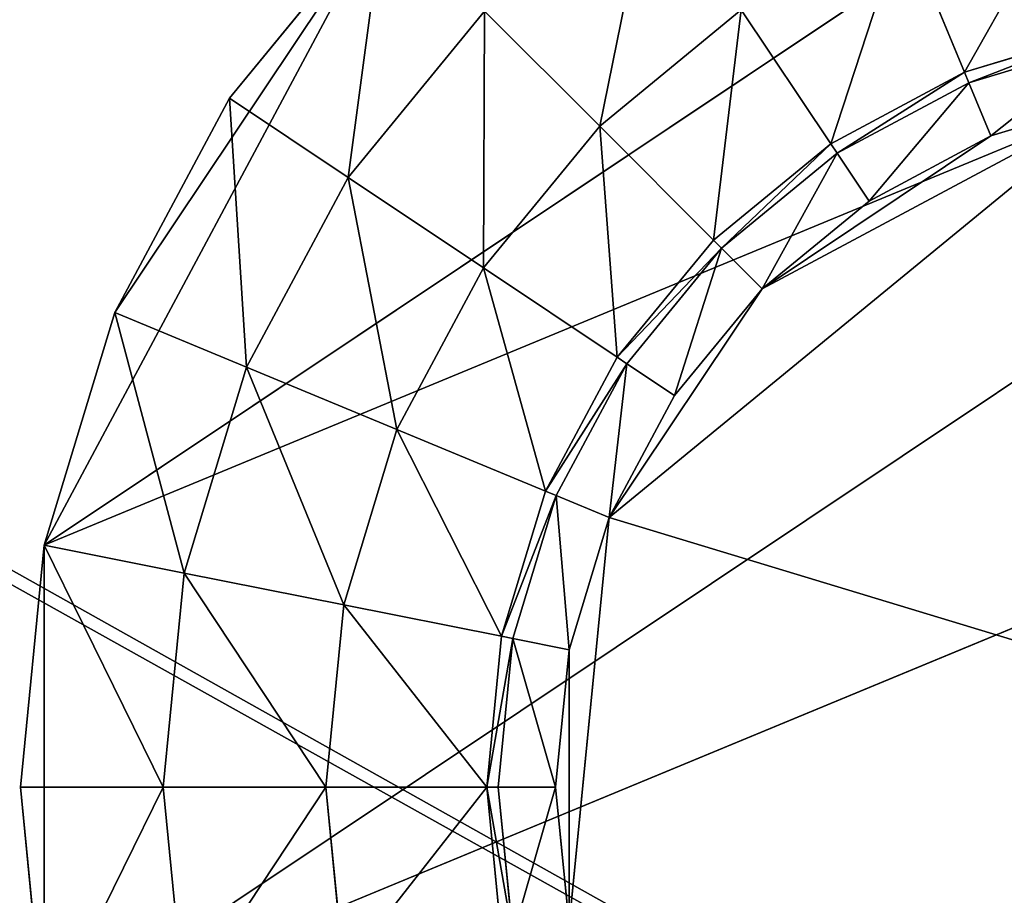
# Model space of a CAD drawing. Extents: x 0 to 35.8, y 0 to 26.7.
# Tile 209 of 227: x 31.2 to 32.4, y 5.6 to 6.7. Entities that reach past the tile are written whole.
import ezdxf

# ---------------------------------------------------------------- set-up
doc = ezdxf.new("R2010")
doc.units = 0
doc.header["$MEASUREMENT"] = 0
doc.layers.get('0').update_dxf_attribs({"color": 13, "linetype": 'CONTINUOUS'})
for name, color, linetype in [('HDS8645C_-_BODY', 252, 'CONTINUOUS'), ('HDS8645C_-_CERAMIC_TOP', 29, 'CONTINUOUS'), ('HEI8056C_-_LEGS', 252, 'CONTINUOUS')]:
    doc.layers.add(name, color=color, linetype=linetype)

# ---------------------------------------------------------------- blocks, each defined once
blk = doc.blocks.new('HIS8055U_TRADECAD_DXF')
at = {"layer": 'HEI8056C_-_LEGS', "color": 0}
for p, q in [((13.29505, -7.3013, -14.64235), (15.11665, -6.0842, -14.64235)), ((13.29505, -7.3013, -14.64235), (15.11665, -6.0842, -14.64235)), ((15.67505, -6.3155, -14.64235), (13.29505, -7.3013, -14.64235)), ((15.67505, -6.3155, -14.64235), (13.29505, -7.3013, -14.64235)), ((13.71905, -6.5082, -14.64235), (13.29505, -7.3013, -14.64235)), ((13.71905, -6.5082, -14.64235), (13.29505, -7.3013, -14.64235)), ((13.52635, -6.7429, -14.64235), (13.71905, -6.5082, -14.64235)), ((13.52635, -6.7429, -14.64235), (13.71905, -6.5082, -14.64235)), ((14.36755, -6.5247, -17.22795), (14.44445, -6.7104, -17.22795)), ((14.36755, -6.5247, -17.22795), (14.44445, -6.7104, -17.22795)), ((13.84505, -6.6342, -14.92275), (13.67455, -6.8419, -14.92275)), ((13.84505, -6.6342, -14.78425), (13.67455, -6.8419, -14.78425)), ((13.84505, -6.6342, -14.92275), (13.67455, -6.8419, -14.92275)), ((13.84505, -6.6342, -14.78425), (13.67455, -6.8419, -14.78425)), ((13.84505, -6.6342, -14.92275), (13.98875, -6.7779, -15.04285)), ((13.84505, -6.6342, -14.92275), (13.98875, -6.7779, -15.04285)), ((14.16565, -6.6326, -15.04285), (13.98875, -6.7779, -15.04285)), ((13.98875, -6.7779, -17.22795), (14.16565, -6.6326, -17.22795)), ((14.16565, -6.6326, -15.04285), (13.98875, -6.7779, -15.04285)), ((13.98875, -6.7779, -17.22795), (14.16565, -6.6326, -17.22795)), ((14.16565, -6.6326, -17.22795), (14.27735, -6.7997, -17.22795)), ((14.16565, -6.6326, -17.22795), (14.27735, -6.7997, -17.22795)), ((14.44445, -6.7104, -17.22795), (14.62585, -6.6554, -17.22795)), ((14.44445, -6.7104, -17.22795), (14.62585, -6.6554, -17.22795)), ((14.44445, -6.7104, -17.42065), (14.62585, -6.6554, -17.42065)), ((14.44445, -6.7104, -17.42065), (14.62585, -6.6554, -17.42065)), ((14.62865, -6.6695, -17.48015), (14.44995, -6.7237, -17.48015)), ((14.62865, -6.6695, -17.48015), (14.44995, -6.7237, -17.48015)), ((14.27735, -6.7997, -17.22795), (14.44445, -6.7104, -17.22795)), ((14.27735, -6.7997, -17.22795), (14.44445, -6.7104, -17.22795)), ((14.27735, -6.7997, -17.42065), (14.44445, -6.7104, -17.42065)), ((14.27735, -6.7997, -17.42065), (14.44445, -6.7104, -17.42065)), ((14.44445, -6.7104, -17.22795), (14.44445, -6.7104, -17.42065)), ((14.44445, -6.7104, -17.22795), (14.44445, -6.7104, -17.42065)), ((14.44445, -6.7104, -17.42065), (14.44995, -6.7237, -17.48015)), ((14.44445, -6.7104, -17.42065), (14.44995, -6.7237, -17.48015)), ((14.44995, -6.7237, -17.48015), (14.28535, -6.8117, -17.48015)), ((14.44995, -6.7237, -17.48015), (14.28535, -6.8117, -17.48015)), ((14.44995, -6.7237, -17.48015), (14.47735, -6.7899, -17.53955)), ((14.44995, -6.7237, -17.48015), (14.47735, -6.7899, -17.53955)), ((16.10245, -6.7429, -14.64235), (13.29505, -7.9058, -14.64235)), ((16.10245, -6.7429, -14.64235), (13.29505, -7.9058, -14.64235)), ((13.38325, -7.0107, -14.64235), (13.52635, -6.7429, -14.64235)), ((13.38325, -7.0107, -14.64235), (13.52635, -6.7429, -14.64235)), ((13.67455, -6.8419, -14.78425), (13.52635, -6.7429, -14.64235)), ((13.67455, -6.8419, -14.78425), (13.52635, -6.7429, -14.64235)), ((14.00075, -7.2665, -17.53955), (14.64255, -6.7398, -17.53955)), ((14.00075, -7.2665, -17.53955), (14.64255, -6.7398, -17.53955)), ((14.64255, -6.7398, -17.53955), (14.47735, -6.7899, -17.53955)), ((14.64255, -6.7398, -17.53955), (14.47735, -6.7899, -17.53955)), ((13.98875, -6.7779, -15.04285), (13.84355, -6.9548, -15.04285)), ((13.84355, -6.9548, -17.22795), (13.98875, -6.7779, -17.22795)), ((13.98875, -6.7779, -15.04285), (13.84355, -6.9548, -15.04285)), ((13.84355, -6.9548, -17.22795), (13.98875, -6.7779, -17.22795)), ((13.98875, -6.7779, -15.04285), (13.98875, -6.7779, -17.22795)), ((13.98875, -6.7779, -15.04285), (13.98875, -6.7779, -17.22795)), ((13.98875, -6.7779, -17.22795), (14.13085, -6.92, -17.22795)), ((13.98875, -6.7779, -17.22795), (14.13085, -6.92, -17.22795)), ((14.13085, -6.92, -17.22795), (14.27735, -6.7997, -17.22795)), ((14.13085, -6.92, -17.22795), (14.27735, -6.7997, -17.22795)), ((14.13085, -6.92, -17.42065), (14.27735, -6.7997, -17.42065)), ((14.13085, -6.92, -17.42065), (14.27735, -6.7997, -17.42065)), ((14.27735, -6.7997, -17.42065), (14.14095, -6.9301, -17.48015)), ((14.27735, -6.7997, -17.42065), (14.14095, -6.9301, -17.48015)), ((14.47735, -6.7899, -17.53955), (14.19165, -6.9808, -17.53955)), ((14.47735, -6.7899, -17.53955), (14.19165, -6.9808, -17.53955)), ((14.27735, -6.7997, -17.22795), (14.27735, -6.7997, -17.42065)), ((14.27735, -6.7997, -17.22795), (14.27735, -6.7997, -17.42065)), ((14.27735, -6.7997, -17.42065), (14.28535, -6.8117, -17.48015)), ((14.27735, -6.7997, -17.42065), (14.28535, -6.8117, -17.48015)), ((14.47735, -6.7899, -17.53955), (14.32515, -6.8713, -17.53955)), ((14.47735, -6.7899, -17.53955), (14.32515, -6.8713, -17.53955)), ((14.28535, -6.8117, -17.48015), (14.14095, -6.9301, -17.48015)), ((14.28535, -6.8117, -17.48015), (14.14095, -6.9301, -17.48015)), ((14.28535, -6.8117, -17.48015), (14.32515, -6.8713, -17.53955)), ((14.28535, -6.8117, -17.48015), (14.32515, -6.8713, -17.53955)), ((13.67455, -6.8419, -14.92275), (13.54785, -7.0789, -14.92275)), ((13.67455, -6.8419, -14.78425), (13.54785, -7.0789, -14.78425)), ((13.67455, -6.8419, -14.92275), (13.54785, -7.0789, -14.92275)), ((13.67455, -6.8419, -14.78425), (13.54785, -7.0789, -14.78425)), ((13.67455, -6.8419, -14.92275), (13.84355, -6.9548, -15.04285)), ((13.67455, -6.8419, -14.78425), (13.67455, -6.8419, -14.92275)), ((13.67455, -6.8419, -14.92275), (13.84355, -6.9548, -15.04285)), ((13.67455, -6.8419, -14.78425), (13.67455, -6.8419, -14.92275)), ((14.32515, -6.8713, -17.53955), (14.19165, -6.9808, -17.53955)), ((14.32515, -6.8713, -17.53955), (14.19165, -6.9808, -17.53955)), ((14.01065, -7.0665, -17.22795), (14.13085, -6.92, -17.22795)), ((14.01065, -7.0665, -17.22795), (14.13085, -6.92, -17.22795)), ((14.01065, -7.0665, -17.42065), (14.13085, -6.92, -17.42065)), ((14.01065, -7.0665, -17.42065), (14.13085, -6.92, -17.42065)), ((14.13085, -6.92, -17.22795), (14.13085, -6.92, -17.42065)), ((14.13085, -6.92, -17.22795), (14.13085, -6.92, -17.42065)), ((14.13085, -6.92, -17.42065), (14.14095, -6.9301, -17.48015)), ((14.13085, -6.92, -17.42065), (14.14095, -6.9301, -17.48015)), ((14.14095, -6.9301, -17.48015), (14.02255, -7.0745, -17.48015)), ((14.14095, -6.9301, -17.48015), (14.02255, -7.0745, -17.48015)), ((14.14095, -6.9301, -17.48015), (14.19165, -6.9808, -17.53955)), ((14.14095, -6.9301, -17.48015), (14.19165, -6.9808, -17.53955)), ((13.84355, -6.9548, -15.04285), (13.73555, -7.1567, -15.04285)), ((13.73555, -7.1567, -17.22795), (13.84355, -6.9548, -17.22795)), ((13.84355, -6.9548, -15.04285), (13.73555, -7.1567, -15.04285)), ((13.73555, -7.1567, -17.22795), (13.84355, -6.9548, -17.22795)), ((13.84355, -6.9548, -15.04285), (13.84355, -6.9548, -17.22795)), ((13.84355, -6.9548, -15.04285), (13.84355, -6.9548, -17.22795)), ((13.84355, -6.9548, -17.22795), (14.01065, -7.0665, -17.22795)), ((13.84355, -6.9548, -17.22795), (14.01065, -7.0665, -17.22795)), ((14.19165, -6.9808, -17.53955), (14.00075, -7.2665, -17.53955)), ((14.19165, -6.9808, -17.53955), (14.00075, -7.2665, -17.53955)), ((14.19165, -6.9808, -17.53955), (14.08215, -7.1143, -17.53955)), ((14.19165, -6.9808, -17.53955), (14.08215, -7.1143, -17.53955)), ((13.29505, -7.3013, -14.64235), (13.38325, -7.0107, -14.64235)), ((13.29505, -7.3013, -14.64235), (13.38325, -7.0107, -14.64235)), ((13.54785, -7.0789, -14.78425), (13.38325, -7.0107, -14.64235)), ((13.54785, -7.0789, -14.78425), (13.38325, -7.0107, -14.64235)), ((13.92125, -7.2336, -17.22795), (14.01065, -7.0665, -17.22795)), ((13.92125, -7.2336, -17.22795), (14.01065, -7.0665, -17.22795)), ((13.92125, -7.2336, -17.42065), (14.01065, -7.0665, -17.42065)), ((13.92125, -7.2336, -17.42065), (14.01065, -7.0665, -17.42065)), ((14.01065, -7.0665, -17.22795), (14.01065, -7.0665, -17.42065)), ((14.01065, -7.0665, -17.22795), (14.01065, -7.0665, -17.42065)), ((14.01065, -7.0665, -17.42065), (14.02255, -7.0745, -17.48015)), ((14.01065, -7.0665, -17.42065), (14.02255, -7.0745, -17.48015)), ((13.54785, -7.0789, -14.92275), (13.46985, -7.3361, -14.92275)), ((13.54785, -7.0789, -14.78425), (13.46985, -7.3361, -14.78425)), ((13.54785, -7.0789, -14.92275), (13.46985, -7.3361, -14.92275)), ((13.54785, -7.0789, -14.78425), (13.46985, -7.3361, -14.78425)), ((13.54785, -7.0789, -14.92275), (13.73555, -7.1567, -15.04285)), ((13.54785, -7.0789, -14.78425), (13.54785, -7.0789, -14.92275)), ((13.54785, -7.0789, -14.92275), (13.73555, -7.1567, -15.04285)), ((13.54785, -7.0789, -14.78425), (13.54785, -7.0789, -14.92275)), ((14.02255, -7.0745, -17.48015), (13.93455, -7.2391, -17.48015)), ((14.02255, -7.0745, -17.48015), (13.93455, -7.2391, -17.48015)), ((14.02255, -7.0745, -17.48015), (14.08215, -7.1143, -17.53955)), ((14.02255, -7.0745, -17.48015), (14.08215, -7.1143, -17.53955)), ((14.08215, -7.1143, -17.53955), (14.00075, -7.2665, -17.53955)), ((14.08215, -7.1143, -17.53955), (14.00075, -7.2665, -17.53955)), ((13.73555, -7.1567, -15.04285), (13.66915, -7.3757, -15.04285)), ((13.66915, -7.3757, -17.22795), (13.73555, -7.1567, -17.22795)), ((13.73555, -7.1567, -15.04285), (13.66915, -7.3757, -15.04285)), ((13.66915, -7.3757, -17.22795), (13.73555, -7.1567, -17.22795)), ((13.73555, -7.1567, -15.04285), (13.73555, -7.1567, -17.22795)), ((13.73555, -7.1567, -15.04285), (13.73555, -7.1567, -17.22795)), ((13.73555, -7.1567, -17.22795), (13.92125, -7.2336, -17.22795)), ((13.73555, -7.1567, -17.22795), (13.92125, -7.2336, -17.22795)), ((13.86625, -7.4149, -17.22795), (13.92125, -7.2336, -17.22795)), ((13.86625, -7.4149, -17.22795), (13.92125, -7.2336, -17.22795)), ((13.86625, -7.4149, -17.42065), (13.92125, -7.2336, -17.42065)), ((13.86625, -7.4149, -17.42065), (13.92125, -7.2336, -17.42065)), ((13.93455, -7.2391, -17.48015), (13.88035, -7.4178, -17.48015)), ((13.93455, -7.2391, -17.48015), (13.88035, -7.4178, -17.48015)), ((13.92125, -7.2336, -17.22795), (13.92125, -7.2336, -17.42065)), ((13.92125, -7.2336, -17.22795), (13.92125, -7.2336, -17.42065)), ((13.92125, -7.2336, -17.42065), (13.93455, -7.2391, -17.48015)), ((13.92125, -7.2336, -17.42065), (13.93455, -7.2391, -17.48015)), ((13.93455, -7.2391, -17.48015), (14.00075, -7.2665, -17.53955)), ((13.93455, -7.2391, -17.48015), (14.00075, -7.2665, -17.53955)), ((13.95065, -7.7754, -17.53955), (14.00075, -7.2665, -17.53955)), ((14.00075, -7.2665, -17.53955), (13.95065, -7.4317, -17.53955)), ((13.95065, -7.7754, -17.53955), (14.00075, -7.2665, -17.53955)), ((14.00075, -7.2665, -17.53955), (13.95065, -7.4317, -17.53955)), ((13.26535, -7.6035, -14.64235), (13.29505, -7.3013, -14.64235)), ((13.26535, -7.6035, -14.64235), (13.29505, -7.3013, -14.64235)), ((13.29505, -7.3013, -14.64235), (13.29505, -7.9058, -14.64235)), ((13.29505, -7.3013, -14.64235), (13.29505, -7.9058, -14.64235)), ((13.46985, -7.3361, -14.78425), (13.29505, -7.3013, -14.64235)), ((13.46985, -7.3361, -14.78425), (13.29505, -7.3013, -14.64235)), ((13.46985, -7.3361, -14.92275), (13.44355, -7.6035, -14.92275)), ((13.46985, -7.3361, -14.78425), (13.44355, -7.6035, -14.78425)), ((13.46985, -7.3361, -14.92275), (13.44355, -7.6035, -14.92275)), ((13.46985, -7.3361, -14.78425), (13.44355, -7.6035, -14.78425)), ((13.46985, -7.3361, -14.92275), (13.66915, -7.3757, -15.04285)), ((13.46985, -7.3361, -14.78425), (13.46985, -7.3361, -14.92275)), ((13.46985, -7.3361, -14.92275), (13.66915, -7.3757, -15.04285)), ((13.46985, -7.3361, -14.78425), (13.46985, -7.3361, -14.92275)), ((13.66915, -7.3757, -15.04285), (13.64675, -7.6035, -15.04285)), ((13.64675, -7.6035, -17.22795), (13.66915, -7.3757, -17.22795)), ((13.66915, -7.3757, -15.04285), (13.64675, -7.6035, -15.04285)), ((13.64675, -7.6035, -17.22795), (13.66915, -7.3757, -17.22795)), ((13.66915, -7.3757, -15.04285), (13.66915, -7.3757, -17.22795)), ((13.66915, -7.3757, -15.04285), (13.66915, -7.3757, -17.22795)), ((13.66915, -7.3757, -17.22795), (13.86625, -7.4149, -17.22795)), ((13.66915, -7.3757, -17.22795), (13.86625, -7.4149, -17.22795)), ((13.84765, -7.6035, -17.22795), (13.86625, -7.4149, -17.22795)), ((13.84765, -7.6035, -17.22795), (13.86625, -7.4149, -17.22795)), ((13.84765, -7.6035, -17.42065), (13.86625, -7.4149, -17.42065)), ((13.84765, -7.6035, -17.42065), (13.86625, -7.4149, -17.42065)), ((13.86625, -7.4149, -17.22795), (13.86625, -7.4149, -17.42065)), ((13.86625, -7.4149, -17.22795), (13.86625, -7.4149, -17.42065)), ((13.86625, -7.4149, -17.42065), (13.88035, -7.4178, -17.48015)), ((13.86625, -7.4149, -17.42065), (13.88035, -7.4178, -17.48015)), ((13.88035, -7.4178, -17.48015), (13.86205, -7.6035, -17.48015)), ((13.88035, -7.4178, -17.48015), (13.86205, -7.6035, -17.48015)), ((13.88035, -7.4178, -17.48015), (13.95065, -7.4317, -17.53955)), ((13.88035, -7.4178, -17.48015), (13.95065, -7.4317, -17.53955)), ((13.95065, -7.4317, -17.53955), (13.93375, -7.6035, -17.53955)), ((13.95065, -7.4317, -17.53955), (13.93375, -7.6035, -17.53955)), ((13.29505, -7.9058, -14.64235), (13.26535, -7.6035, -14.64235)), ((13.44355, -7.6035, -14.78425), (13.26535, -7.6035, -14.64235)), ((13.29505, -7.9058, -14.64235), (13.26535, -7.6035, -14.64235)), ((13.44355, -7.6035, -14.78425), (13.26535, -7.6035, -14.64235)), ((13.44355, -7.6035, -14.92275), (13.64675, -7.6035, -15.04285)), ((13.44355, -7.6035, -14.78425), (13.44355, -7.6035, -14.92275)), ((13.44355, -7.6035, -14.92275), (13.64675, -7.6035, -15.04285)), ((13.44355, -7.6035, -14.92275), (13.46985, -7.871, -14.92275)), ((13.44355, -7.6035, -14.78425), (13.44355, -7.6035, -14.92275)), ((13.44355, -7.6035, -14.78425), (13.46985, -7.871, -14.78425)), ((13.44355, -7.6035, -14.92275), (13.46985, -7.871, -14.92275)), ((13.44355, -7.6035, -14.78425), (13.46985, -7.871, -14.78425)), ((13.64675, -7.6035, -15.04285), (13.64675, -7.6035, -17.22795)), ((13.64675, -7.6035, -15.04285), (13.64675, -7.6035, -17.22795)), ((13.64675, -7.6035, -15.04285), (13.66915, -7.8314, -15.04285)), ((13.66915, -7.8314, -17.22795), (13.64675, -7.6035, -17.22795)), ((13.64675, -7.6035, -15.04285), (13.66915, -7.8314, -15.04285)), ((13.64675, -7.6035, -17.22795), (13.84765, -7.6035, -17.22795)), ((13.64675, -7.6035, -17.22795), (13.84765, -7.6035, -17.22795)), ((13.66915, -7.8314, -17.22795), (13.64675, -7.6035, -17.22795)), ((13.86625, -7.7921, -17.22795), (13.84765, -7.6035, -17.22795)), ((13.84765, -7.6035, -17.22795), (13.84765, -7.6035, -17.42065)), ((13.84765, -7.6035, -17.22795), (13.84765, -7.6035, -17.42065)), ((13.86625, -7.7921, -17.22795), (13.84765, -7.6035, -17.22795)), ((13.86625, -7.7921, -17.42065), (13.84765, -7.6035, -17.42065)), ((13.84765, -7.6035, -17.42065), (13.86205, -7.6035, -17.48015)), ((13.84765, -7.6035, -17.42065), (13.86205, -7.6035, -17.48015)), ((13.86625, -7.7921, -17.42065), (13.84765, -7.6035, -17.42065)), ((13.86205, -7.6035, -17.48015), (13.93375, -7.6035, -17.53955)), ((13.86205, -7.6035, -17.48015), (13.93375, -7.6035, -17.53955)), ((13.86205, -7.6035, -17.48015), (13.88035, -7.7893, -17.48015)), ((13.86205, -7.6035, -17.48015), (13.88035, -7.7893, -17.48015)), ((13.93375, -7.6035, -17.53955), (13.95065, -7.7754, -17.53955)), ((13.93375, -7.6035, -17.53955), (13.95065, -7.7754, -17.53955))]:
    blk.add_line(p, q, dxfattribs=at)
at = {"color": 0}
mesh = blk.add_polyface(dxfattribs=at)
corners = [(17.28565, -9.6021, -14.33995), (-17.22295, 9.6713, -14.33995), (-17.22295, -9.6021, -14.33995), (17.28565, 9.6713, -14.33995)]
mesh.append_faces([[corners[k] for k in face] for face in [(0, 1, 2), (1, 0, 3)]], dxfattribs={"vtx0": -1, "color": 0})
at = {"layer": 'HDS8645C_-_BODY', "color": 0}
mesh = blk.add_polyface(dxfattribs=at)
corners = [(16.64532, -9.23304, -14.65245), (-16.56002, 9.37696, -14.65245), (-16.56002, -9.23304, -14.65245), (16.64532, 9.37696, -14.65245)]
mesh.append_faces([[corners[k] for k in face] for face in [(0, 1, 2), (1, 0, 3)]], dxfattribs={"vtx0": -1, "color": 0})
at = {"layer": 'HDS8645C_-_CERAMIC_TOP', "color": 0}
mesh = blk.add_polyface(dxfattribs=at)
corners = [(17.83165, 10.6876, 17.27015), (-17.76255, -12.6526, 17.27015), (-17.76255, 10.6876, 17.27015), (17.83165, -12.6526, 17.27015)]
mesh.append_faces([[corners[k] for k in face] for face in [(0, 1, 2), (1, 0, 3)]], dxfattribs={"vtx0": -1, "color": 0})
at = {"layer": 'HEI8056C_-_LEGS', "color": 0}
mesh = blk.add_polyface(dxfattribs=at)
corners = [(15.11665, -6.0842, -14.64235), (15.67505, -6.3155, -14.64235), (13.29505, -7.3013, -14.64235), (15.40725, -6.1724, -14.64235)]
mesh.append_faces([[corners[k] for k in face] for face in [(0, 1, 2), (1, 0, 3)]], dxfattribs={"vtx0": -1, "color": 0})
mesh = blk.add_polyface(dxfattribs=at)
corners = [(13.71905, -6.5082, -14.64235), (15.11665, -6.0842, -14.64235), (13.29505, -7.3013, -14.64235), (14.51215, -6.0842, -14.64235)]
mesh.append_faces([[corners[k] for k in face] for face in [(0, 1, 2), (1, 0, 3)]], dxfattribs={"vtx0": -1, "color": 0})
mesh = blk.add_polyface(dxfattribs=at)
corners = [(15.67505, -6.3155, -14.64235), (13.29505, -7.9058, -14.64235), (13.29505, -7.3013, -14.64235), (16.10245, -6.7429, -14.64235)]
mesh.append_faces([[corners[k] for k in face] for face in [(0, 1, 2), (1, 0, 3)]], dxfattribs={"vtx0": -1, "color": 0})
mesh = blk.add_polyface(dxfattribs=at)
corners = [(13.98875, -6.7779, -15.04285), (14.05275, -6.4637, -14.92275), (13.84505, -6.6342, -14.92275), (14.16565, -6.6326, -15.04285)]
mesh.append_faces([[corners[k] for k in face] for face in [(0, 1, 2), (1, 0, 3)]], dxfattribs={"vtx0": -1, "color": 0})
mesh = blk.add_polyface(dxfattribs=at)
corners = [(14.44445, -6.7104, -17.22795), (14.58665, -6.4583, -17.22795), (14.36755, -6.5247, -17.22795), (14.62585, -6.6554, -17.22795)]
mesh.append_faces([[corners[k] for k in face] for face in [(0, 1, 2), (1, 0, 3)]], dxfattribs={"vtx0": -1, "color": 0})
mesh = blk.add_polyface(dxfattribs=at)
corners = [(13.38325, -7.0107, -14.64235), (13.71905, -6.5082, -14.64235), (13.29505, -7.3013, -14.64235), (13.52635, -6.7429, -14.64235)]
mesh.append_faces([[corners[k] for k in face] for face in [(0, 1, 2), (1, 0, 3)]], dxfattribs={"vtx0": -1, "color": 0})
mesh = blk.add_polyface(dxfattribs=at)
corners = [(13.67455, -6.8419, -14.78425), (13.71905, -6.5082, -14.64235), (13.52635, -6.7429, -14.64235), (13.84505, -6.6342, -14.78425)]
mesh.append_faces([[corners[k] for k in face] for face in [(0, 1, 2), (1, 0, 3)]], dxfattribs={"vtx0": -1, "color": 0})
mesh = blk.add_polyface(dxfattribs=at)
corners = [(14.27735, -6.7997, -17.22795), (14.36755, -6.5247, -17.22795), (14.16565, -6.6326, -17.22795), (14.44445, -6.7104, -17.22795)]
mesh.append_faces([[corners[k] for k in face] for face in [(0, 1, 2), (1, 0, 3)]], dxfattribs={"vtx0": -1, "color": 0})
mesh = blk.add_polyface(dxfattribs=at)
corners = [(13.84355, -6.9548, -15.04285), (13.84505, -6.6342, -14.92275), (13.67455, -6.8419, -14.92275), (13.98875, -6.7779, -15.04285)]
mesh.append_faces([[corners[k] for k in face] for face in [(0, 1, 2), (1, 0, 3)]], dxfattribs={"vtx0": -1, "color": 0})
mesh = blk.add_polyface(dxfattribs=at)
corners = [(13.84505, -6.6342, -14.92275), (13.67455, -6.8419, -14.78425), (13.67455, -6.8419, -14.92275), (13.84505, -6.6342, -14.78425)]
mesh.append_faces([[corners[k] for k in face] for face in [(0, 1, 2), (1, 0, 3)]], dxfattribs={"vtx0": -1, "color": 0})
mesh = blk.add_polyface(dxfattribs=at)
corners = [(14.16565, -6.6326, -15.04285), (13.98875, -6.7779, -17.22795), (14.16565, -6.6326, -17.22795), (13.98875, -6.7779, -15.04285)]
mesh.append_faces([[corners[k] for k in face] for face in [(0, 1, 2), (1, 0, 3)]], dxfattribs={"vtx0": -1, "color": 0})
mesh = blk.add_polyface(dxfattribs=at)
corners = [(14.13085, -6.92, -17.22795), (14.16565, -6.6326, -17.22795), (13.98875, -6.7779, -17.22795), (14.27735, -6.7997, -17.22795)]
mesh.append_faces([[corners[k] for k in face] for face in [(0, 1, 2), (1, 0, 3)]], dxfattribs={"vtx0": -1, "color": 0})
mesh = blk.add_polyface(dxfattribs=at)
corners = [(14.62585, -6.6554, -17.22795), (14.44445, -6.7104, -17.42065), (14.62585, -6.6554, -17.42065), (14.44445, -6.7104, -17.22795)]
mesh.append_faces([[corners[k] for k in face] for face in [(0, 1, 2), (1, 0, 3)]], dxfattribs={"vtx0": -1, "color": 0})
mesh = blk.add_polyface(dxfattribs=at)
corners = [(14.62585, -6.6554, -17.42065), (14.44995, -6.7237, -17.48015), (14.62865, -6.6695, -17.48015), (14.44445, -6.7104, -17.42065)]
mesh.append_faces([[corners[k] for k in face] for face in [(0, 1, 2), (1, 0, 3)]], dxfattribs={"vtx0": -1, "color": 0})
mesh = blk.add_polyface(dxfattribs=at)
corners = [(14.47735, -6.7899, -17.53955), (14.62865, -6.6695, -17.48015), (14.44995, -6.7237, -17.48015), (14.64255, -6.7398, -17.53955)]
mesh.append_faces([[corners[k] for k in face] for face in [(0, 1, 2), (1, 0, 3)]], dxfattribs={"vtx0": -1, "color": 0})
mesh = blk.add_polyface(dxfattribs=at)
corners = [(14.44445, -6.7104, -17.22795), (14.27735, -6.7997, -17.42065), (14.44445, -6.7104, -17.42065), (14.27735, -6.7997, -17.22795)]
mesh.append_faces([[corners[k] for k in face] for face in [(0, 1, 2), (1, 0, 3)]], dxfattribs={"vtx0": -1, "color": 0})
mesh = blk.add_polyface(dxfattribs=at)
corners = [(14.44445, -6.7104, -17.42065), (14.28535, -6.8117, -17.48015), (14.44995, -6.7237, -17.48015), (14.27735, -6.7997, -17.42065)]
mesh.append_faces([[corners[k] for k in face] for face in [(0, 1, 2), (1, 0, 3)]], dxfattribs={"vtx0": -1, "color": 0})
mesh = blk.add_polyface(dxfattribs=at)
corners = [(14.32515, -6.8713, -17.53955), (14.44995, -6.7237, -17.48015), (14.28535, -6.8117, -17.48015), (14.47735, -6.7899, -17.53955)]
mesh.append_faces([[corners[k] for k in face] for face in [(0, 1, 2), (1, 0, 3)]], dxfattribs={"vtx0": -1, "color": 0})
mesh = blk.add_polyface(dxfattribs=at)
corners = [(16.10245, -6.7429, -14.64235), (13.52635, -8.4642, -14.64235), (13.29505, -7.9058, -14.64235)]
mesh.append_faces([[corners[k] for k in face] for face in [(0, 1, 2)]], dxfattribs={"color": 0})
mesh = blk.add_polyface(dxfattribs=at)
corners = [(13.54785, -7.0789, -14.78425), (13.52635, -6.7429, -14.64235), (13.38325, -7.0107, -14.64235), (13.67455, -6.8419, -14.78425)]
mesh.append_faces([[corners[k] for k in face] for face in [(0, 1, 2), (1, 0, 3)]], dxfattribs={"vtx0": -1, "color": 0})
mesh = blk.add_polyface(dxfattribs=at)
corners = [(16.10245, -6.7429, -14.64235), (13.95375, -8.8916, -14.64235), (13.52635, -8.4642, -14.64235), (16.33375, -7.3013, -14.64235)]
mesh.append_faces([[corners[k] for k in face] for face in [(0, 1, 2), (1, 0, 3)]], dxfattribs={"vtx0": -1, "color": 0})
mesh = blk.add_polyface(dxfattribs=at)
corners = [(15.67815, -7.7754, -17.53955), (14.00075, -7.2665, -17.53955), (13.95065, -7.7754, -17.53955), (14.64255, -6.7398, -17.53955)]
mesh.append_faces([[corners[k] for k in face] for face in [(0, 1, 2), (1, 0, 3)]], dxfattribs={"vtx0": -1, "color": 0})
mesh = blk.add_polyface(dxfattribs=at)
corners = [(14.64255, -6.7398, -17.53955), (14.19165, -6.9808, -17.53955), (14.00075, -7.2665, -17.53955), (14.47735, -6.7899, -17.53955)]
mesh.append_faces([[corners[k] for k in face] for face in [(0, 1, 2), (1, 0, 3)]], dxfattribs={"vtx0": -1, "color": 0})
mesh = blk.add_polyface(dxfattribs=at)
corners = [(13.98875, -6.7779, -17.22795), (13.84355, -6.9548, -15.04285), (13.84355, -6.9548, -17.22795), (13.98875, -6.7779, -15.04285)]
mesh.append_faces([[corners[k] for k in face] for face in [(0, 1, 2), (1, 0, 3)]], dxfattribs={"vtx0": -1, "color": 0})
mesh = blk.add_polyface(dxfattribs=at)
corners = [(14.01065, -7.0665, -17.22795), (13.98875, -6.7779, -17.22795), (13.84355, -6.9548, -17.22795), (14.13085, -6.92, -17.22795)]
mesh.append_faces([[corners[k] for k in face] for face in [(0, 1, 2), (1, 0, 3)]], dxfattribs={"vtx0": -1, "color": 0})
mesh = blk.add_polyface(dxfattribs=at)
corners = [(14.27735, -6.7997, -17.22795), (14.13085, -6.92, -17.42065), (14.27735, -6.7997, -17.42065), (14.13085, -6.92, -17.22795)]
mesh.append_faces([[corners[k] for k in face] for face in [(0, 1, 2), (1, 0, 3)]], dxfattribs={"vtx0": -1, "color": 0})
mesh = blk.add_polyface(dxfattribs=at)
corners = [(14.13085, -6.92, -17.42065), (14.14095, -6.9301, -17.48015), (14.27735, -6.7997, -17.42065)]
mesh.append_faces([[corners[k] for k in face] for face in [(0, 1, 2)]], dxfattribs={"color": 0})
mesh = blk.add_polyface(dxfattribs=at)
corners = [(14.27735, -6.7997, -17.42065), (14.14095, -6.9301, -17.48015), (14.28535, -6.8117, -17.48015)]
mesh.append_faces([[corners[k] for k in face] for face in [(0, 1, 2)]], dxfattribs={"color": 0})
mesh = blk.add_polyface(dxfattribs=at)
corners = [(14.47735, -6.7899, -17.53955), (14.32515, -6.8713, -17.53955), (14.19165, -6.9808, -17.53955)]
mesh.append_faces([[corners[k] for k in face] for face in [(0, 1, 2)]], dxfattribs={"color": 0})
mesh = blk.add_polyface(dxfattribs=at)
corners = [(14.19165, -6.9808, -17.53955), (14.28535, -6.8117, -17.48015), (14.14095, -6.9301, -17.48015), (14.32515, -6.8713, -17.53955)]
mesh.append_faces([[corners[k] for k in face] for face in [(0, 1, 2), (1, 0, 3)]], dxfattribs={"vtx0": -1, "color": 0})
mesh = blk.add_polyface(dxfattribs=at)
corners = [(13.73555, -7.1567, -15.04285), (13.67455, -6.8419, -14.92275), (13.54785, -7.0789, -14.92275), (13.84355, -6.9548, -15.04285)]
mesh.append_faces([[corners[k] for k in face] for face in [(0, 1, 2), (1, 0, 3)]], dxfattribs={"vtx0": -1, "color": 0})
mesh = blk.add_polyface(dxfattribs=at)
corners = [(13.67455, -6.8419, -14.92275), (13.54785, -7.0789, -14.78425), (13.54785, -7.0789, -14.92275), (13.67455, -6.8419, -14.78425)]
mesh.append_faces([[corners[k] for k in face] for face in [(0, 1, 2), (1, 0, 3)]], dxfattribs={"vtx0": -1, "color": 0})
mesh = blk.add_polyface(dxfattribs=at)
corners = [(14.13085, -6.92, -17.42065), (14.01065, -7.0665, -17.22795), (14.01065, -7.0665, -17.42065), (14.13085, -6.92, -17.22795)]
mesh.append_faces([[corners[k] for k in face] for face in [(0, 1, 2), (1, 0, 3)]], dxfattribs={"vtx0": -1, "color": 0})
mesh = blk.add_polyface(dxfattribs=at)
corners = [(14.14095, -6.9301, -17.48015), (14.01065, -7.0665, -17.42065), (14.02255, -7.0745, -17.48015), (14.13085, -6.92, -17.42065)]
mesh.append_faces([[corners[k] for k in face] for face in [(0, 1, 2), (1, 0, 3)]], dxfattribs={"vtx0": -1, "color": 0})
mesh = blk.add_polyface(dxfattribs=at)
corners = [(14.08215, -7.1143, -17.53955), (14.14095, -6.9301, -17.48015), (14.02255, -7.0745, -17.48015), (14.19165, -6.9808, -17.53955)]
mesh.append_faces([[corners[k] for k in face] for face in [(0, 1, 2), (1, 0, 3)]], dxfattribs={"vtx0": -1, "color": 0})
mesh = blk.add_polyface(dxfattribs=at)
corners = [(13.84355, -6.9548, -17.22795), (13.73555, -7.1567, -15.04285), (13.73555, -7.1567, -17.22795), (13.84355, -6.9548, -15.04285)]
mesh.append_faces([[corners[k] for k in face] for face in [(0, 1, 2), (1, 0, 3)]], dxfattribs={"vtx0": -1, "color": 0})
mesh = blk.add_polyface(dxfattribs=at)
corners = [(13.92125, -7.2336, -17.22795), (13.84355, -6.9548, -17.22795), (13.73555, -7.1567, -17.22795), (14.01065, -7.0665, -17.22795)]
mesh.append_faces([[corners[k] for k in face] for face in [(0, 1, 2), (1, 0, 3)]], dxfattribs={"vtx0": -1, "color": 0})
mesh = blk.add_polyface(dxfattribs=at)
corners = [(14.19165, -6.9808, -17.53955), (14.08215, -7.1143, -17.53955), (14.00075, -7.2665, -17.53955)]
mesh.append_faces([[corners[k] for k in face] for face in [(0, 1, 2)]], dxfattribs={"color": 0})
mesh = blk.add_polyface(dxfattribs=at)
corners = [(13.46985, -7.3361, -14.78425), (13.38325, -7.0107, -14.64235), (13.29505, -7.3013, -14.64235), (13.54785, -7.0789, -14.78425)]
mesh.append_faces([[corners[k] for k in face] for face in [(0, 1, 2), (1, 0, 3)]], dxfattribs={"vtx0": -1, "color": 0})
mesh = blk.add_polyface(dxfattribs=at)
corners = [(14.01065, -7.0665, -17.42065), (13.92125, -7.2336, -17.22795), (13.92125, -7.2336, -17.42065), (14.01065, -7.0665, -17.22795)]
mesh.append_faces([[corners[k] for k in face] for face in [(0, 1, 2), (1, 0, 3)]], dxfattribs={"vtx0": -1, "color": 0})
mesh = blk.add_polyface(dxfattribs=at)
corners = [(14.02255, -7.0745, -17.48015), (13.92125, -7.2336, -17.42065), (13.93455, -7.2391, -17.48015), (14.01065, -7.0665, -17.42065)]
mesh.append_faces([[corners[k] for k in face] for face in [(0, 1, 2), (1, 0, 3)]], dxfattribs={"vtx0": -1, "color": 0})
mesh = blk.add_polyface(dxfattribs=at)
corners = [(13.66915, -7.3757, -15.04285), (13.54785, -7.0789, -14.92275), (13.46985, -7.3361, -14.92275), (13.73555, -7.1567, -15.04285)]
mesh.append_faces([[corners[k] for k in face] for face in [(0, 1, 2), (1, 0, 3)]], dxfattribs={"vtx0": -1, "color": 0})
mesh = blk.add_polyface(dxfattribs=at)
corners = [(13.54785, -7.0789, -14.92275), (13.46985, -7.3361, -14.78425), (13.46985, -7.3361, -14.92275), (13.54785, -7.0789, -14.78425)]
mesh.append_faces([[corners[k] for k in face] for face in [(0, 1, 2), (1, 0, 3)]], dxfattribs={"vtx0": -1, "color": 0})
mesh = blk.add_polyface(dxfattribs=at)
corners = [(14.00075, -7.2665, -17.53955), (14.02255, -7.0745, -17.48015), (13.93455, -7.2391, -17.48015), (14.08215, -7.1143, -17.53955)]
mesh.append_faces([[corners[k] for k in face] for face in [(0, 1, 2), (1, 0, 3)]], dxfattribs={"vtx0": -1, "color": 0})
mesh = blk.add_polyface(dxfattribs=at)
corners = [(13.73555, -7.1567, -17.22795), (13.66915, -7.3757, -15.04285), (13.66915, -7.3757, -17.22795), (13.73555, -7.1567, -15.04285)]
mesh.append_faces([[corners[k] for k in face] for face in [(0, 1, 2), (1, 0, 3)]], dxfattribs={"vtx0": -1, "color": 0})
mesh = blk.add_polyface(dxfattribs=at)
corners = [(13.86625, -7.4149, -17.22795), (13.73555, -7.1567, -17.22795), (13.66915, -7.3757, -17.22795), (13.92125, -7.2336, -17.22795)]
mesh.append_faces([[corners[k] for k in face] for face in [(0, 1, 2), (1, 0, 3)]], dxfattribs={"vtx0": -1, "color": 0})
mesh = blk.add_polyface(dxfattribs=at)
corners = [(13.92125, -7.2336, -17.42065), (13.86625, -7.4149, -17.22795), (13.86625, -7.4149, -17.42065), (13.92125, -7.2336, -17.22795)]
mesh.append_faces([[corners[k] for k in face] for face in [(0, 1, 2), (1, 0, 3)]], dxfattribs={"vtx0": -1, "color": 0})
mesh = blk.add_polyface(dxfattribs=at)
corners = [(13.93455, -7.2391, -17.48015), (13.86625, -7.4149, -17.42065), (13.88035, -7.4178, -17.48015), (13.92125, -7.2336, -17.42065)]
mesh.append_faces([[corners[k] for k in face] for face in [(0, 1, 2), (1, 0, 3)]], dxfattribs={"vtx0": -1, "color": 0})
mesh = blk.add_polyface(dxfattribs=at)
corners = [(13.95065, -7.4317, -17.53955), (13.93455, -7.2391, -17.48015), (13.88035, -7.4178, -17.48015), (14.00075, -7.2665, -17.53955)]
mesh.append_faces([[corners[k] for k in face] for face in [(0, 1, 2), (1, 0, 3)]], dxfattribs={"vtx0": -1, "color": 0})
mesh = blk.add_polyface(dxfattribs=at)
corners = [(13.95065, -7.7754, -17.53955), (13.95065, -7.4317, -17.53955), (13.93375, -7.6035, -17.53955), (14.00075, -7.2665, -17.53955)]
mesh.append_faces([[corners[k] for k in face] for face in [(0, 1, 2), (1, 0, 3)]], dxfattribs={"vtx0": -1, "color": 0})
mesh = blk.add_polyface(dxfattribs=at)
corners = [(13.29505, -7.9058, -14.64235), (13.26535, -7.6035, -14.64235), (13.29505, -7.3013, -14.64235)]
mesh.append_faces([[corners[k] for k in face] for face in [(0, 1, 2)]], dxfattribs={"color": 0})
mesh = blk.add_polyface(dxfattribs=at)
corners = [(13.44355, -7.6035, -14.78425), (13.29505, -7.3013, -14.64235), (13.26535, -7.6035, -14.64235), (13.46985, -7.3361, -14.78425)]
mesh.append_faces([[corners[k] for k in face] for face in [(0, 1, 2), (1, 0, 3)]], dxfattribs={"vtx0": -1, "color": 0})
mesh = blk.add_polyface(dxfattribs=at)
corners = [(16.33375, -7.3013, -14.64235), (16.33375, -7.9058, -14.64235), (13.95375, -8.8916, -14.64235), (16.36355, -7.6035, -14.64235)]
mesh.append_faces([[corners[k] for k in face] for face in [(0, 1, 2), (1, 0, 3)]], dxfattribs={"vtx0": -1, "color": 0})
mesh = blk.add_polyface(dxfattribs=at)
corners = [(13.64675, -7.6035, -15.04285), (13.46985, -7.3361, -14.92275), (13.44355, -7.6035, -14.92275), (13.66915, -7.3757, -15.04285)]
mesh.append_faces([[corners[k] for k in face] for face in [(0, 1, 2), (1, 0, 3)]], dxfattribs={"vtx0": -1, "color": 0})
mesh = blk.add_polyface(dxfattribs=at)
corners = [(13.46985, -7.3361, -14.92275), (13.44355, -7.6035, -14.78425), (13.44355, -7.6035, -14.92275), (13.46985, -7.3361, -14.78425)]
mesh.append_faces([[corners[k] for k in face] for face in [(0, 1, 2), (1, 0, 3)]], dxfattribs={"vtx0": -1, "color": 0})
mesh = blk.add_polyface(dxfattribs=at)
corners = [(13.66915, -7.3757, -17.22795), (13.64675, -7.6035, -15.04285), (13.64675, -7.6035, -17.22795), (13.66915, -7.3757, -15.04285)]
mesh.append_faces([[corners[k] for k in face] for face in [(0, 1, 2), (1, 0, 3)]], dxfattribs={"vtx0": -1, "color": 0})
mesh = blk.add_polyface(dxfattribs=at)
corners = [(13.84765, -7.6035, -17.22795), (13.66915, -7.3757, -17.22795), (13.64675, -7.6035, -17.22795), (13.86625, -7.4149, -17.22795)]
mesh.append_faces([[corners[k] for k in face] for face in [(0, 1, 2), (1, 0, 3)]], dxfattribs={"vtx0": -1, "color": 0})
mesh = blk.add_polyface(dxfattribs=at)
corners = [(13.86625, -7.4149, -17.42065), (13.84765, -7.6035, -17.22795), (13.84765, -7.6035, -17.42065), (13.86625, -7.4149, -17.22795)]
mesh.append_faces([[corners[k] for k in face] for face in [(0, 1, 2), (1, 0, 3)]], dxfattribs={"vtx0": -1, "color": 0})
mesh = blk.add_polyface(dxfattribs=at)
corners = [(13.88035, -7.4178, -17.48015), (13.84765, -7.6035, -17.42065), (13.86205, -7.6035, -17.48015), (13.86625, -7.4149, -17.42065)]
mesh.append_faces([[corners[k] for k in face] for face in [(0, 1, 2), (1, 0, 3)]], dxfattribs={"vtx0": -1, "color": 0})
mesh = blk.add_polyface(dxfattribs=at)
corners = [(13.93375, -7.6035, -17.53955), (13.88035, -7.4178, -17.48015), (13.86205, -7.6035, -17.48015), (13.95065, -7.4317, -17.53955)]
mesh.append_faces([[corners[k] for k in face] for face in [(0, 1, 2), (1, 0, 3)]], dxfattribs={"vtx0": -1, "color": 0})
mesh = blk.add_polyface(dxfattribs=at)
corners = [(13.29505, -7.9058, -14.64235), (13.44355, -7.6035, -14.78425), (13.26535, -7.6035, -14.64235), (13.46985, -7.871, -14.78425)]
mesh.append_faces([[corners[k] for k in face] for face in [(0, 1, 2), (1, 0, 3)]], dxfattribs={"vtx0": -1, "color": 0})
mesh = blk.add_polyface(dxfattribs=at)
corners = [(13.46985, -7.871, -14.92275), (13.64675, -7.6035, -15.04285), (13.44355, -7.6035, -14.92275), (13.66915, -7.8314, -15.04285)]
mesh.append_faces([[corners[k] for k in face] for face in [(0, 1, 2), (1, 0, 3)]], dxfattribs={"vtx0": -1, "color": 0})
mesh = blk.add_polyface(dxfattribs=at)
corners = [(13.44355, -7.6035, -14.92275), (13.46985, -7.871, -14.78425), (13.46985, -7.871, -14.92275), (13.44355, -7.6035, -14.78425)]
mesh.append_faces([[corners[k] for k in face] for face in [(0, 1, 2), (1, 0, 3)]], dxfattribs={"vtx0": -1, "color": 0})
mesh = blk.add_polyface(dxfattribs=at)
corners = [(13.64675, -7.6035, -17.22795), (13.66915, -7.8314, -15.04285), (13.66915, -7.8314, -17.22795), (13.64675, -7.6035, -15.04285)]
mesh.append_faces([[corners[k] for k in face] for face in [(0, 1, 2), (1, 0, 3)]], dxfattribs={"vtx0": -1, "color": 0})
mesh = blk.add_polyface(dxfattribs=at)
corners = [(13.66915, -7.8314, -17.22795), (13.84765, -7.6035, -17.22795), (13.64675, -7.6035, -17.22795), (13.86625, -7.7921, -17.22795)]
mesh.append_faces([[corners[k] for k in face] for face in [(0, 1, 2), (1, 0, 3)]], dxfattribs={"vtx0": -1, "color": 0})
mesh = blk.add_polyface(dxfattribs=at)
corners = [(13.84765, -7.6035, -17.42065), (13.86625, -7.7921, -17.22795), (13.86625, -7.7921, -17.42065), (13.84765, -7.6035, -17.22795)]
mesh.append_faces([[corners[k] for k in face] for face in [(0, 1, 2), (1, 0, 3)]], dxfattribs={"vtx0": -1, "color": 0})
mesh = blk.add_polyface(dxfattribs=at)
corners = [(13.88035, -7.7893, -17.48015), (13.84765, -7.6035, -17.42065), (13.86625, -7.7921, -17.42065), (13.86205, -7.6035, -17.48015)]
mesh.append_faces([[corners[k] for k in face] for face in [(0, 1, 2), (1, 0, 3)]], dxfattribs={"vtx0": -1, "color": 0})
mesh = blk.add_polyface(dxfattribs=at)
corners = [(13.88035, -7.7893, -17.48015), (13.93375, -7.6035, -17.53955), (13.86205, -7.6035, -17.48015), (13.95065, -7.7754, -17.53955)]
mesh.append_faces([[corners[k] for k in face] for face in [(0, 1, 2), (1, 0, 3)]], dxfattribs={"vtx0": -1, "color": 0})
blk = doc.blocks.new('HIS8655C_TRADECAD_DXF')
at = {"color": 0}
blk.add_blockref('HIS8055U_TRADECAD_DXF', (0, 0), dxfattribs=at)
blk = doc.blocks.new('HIS8655C_TRADECAD_DXF0')
at = {"color": 0}
blk.add_blockref('HIS8655C_TRADECAD_DXF', (0, 0), dxfattribs=at)
blk = doc.blocks.new('HIS8655C_TRADECAD_DXF1')
at = {"color": 0}
blk.add_blockref('HIS8655C_TRADECAD_DXF0', (17.90215, 13.3707, 17.53955), dxfattribs=at)

msp = doc.modelspace()

# ---------------------------------------------------------------- block references
at = {"color": 0}
msp.add_blockref('HIS8655C_TRADECAD_DXF1', (0, 0), dxfattribs=at)

doc.saveas('drawing.dxf')
